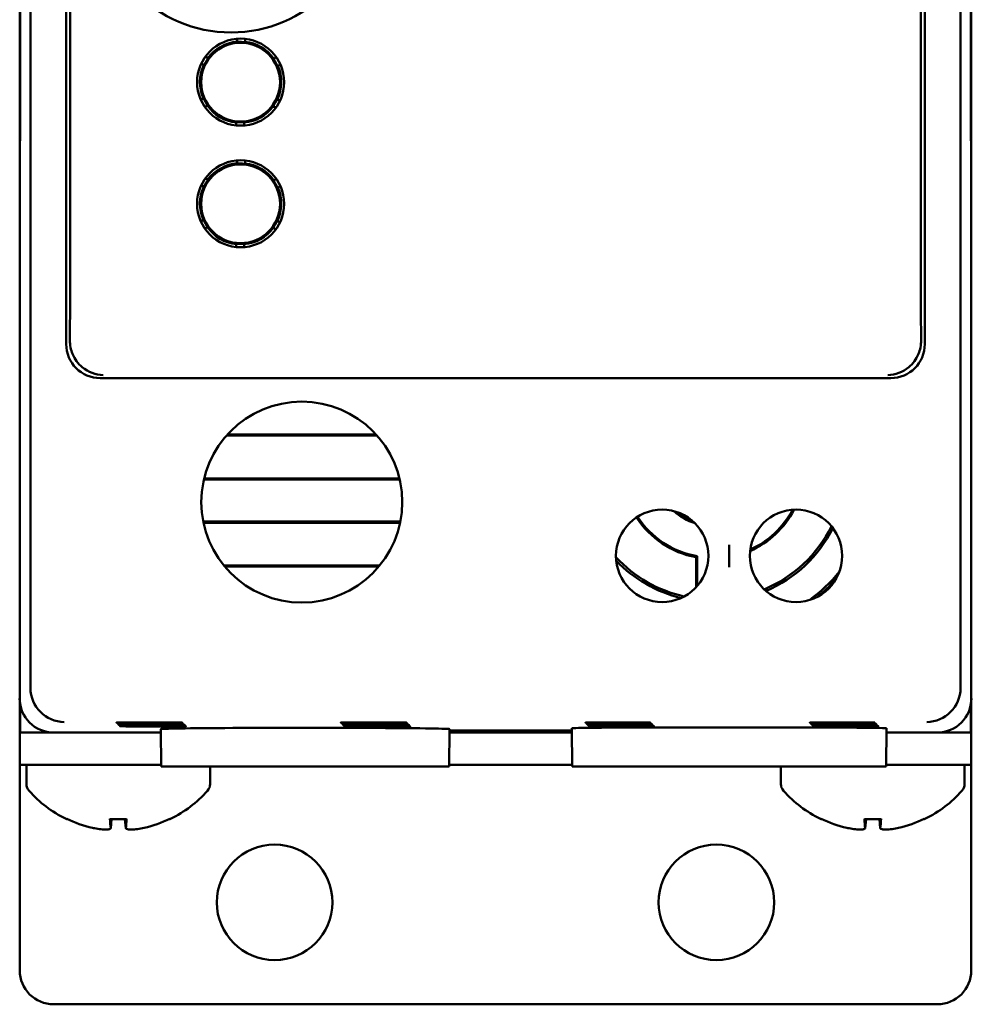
# Model space of a CAD drawing. Header units: inches. Extents: x 2.1 to 23.1, y 0.4 to 17.8.
# Tile 5 of 15: x 9.9 to 11.3, y 7.3 to 8.7. Entities that reach past the tile are written whole.
import ezdxf

# ---------------------------------------------------------------- set-up
doc = ezdxf.new("R2010")
doc.units = ezdxf.units.IN
doc.header["$LTSCALE"] = 0.8
doc.header["$MEASUREMENT"] = 0
doc.layers.add('Visible (ANSI)', color=7, linetype='Continuous', lineweight=50)

msp = doc.modelspace()

# ---------------------------------------------------------------- linework, layer by layer
at = {"layer": 'Visible (ANSI)'}
for p, q in [((9.8732, 7.7229), (9.8732, 11.0913)), ((11.2416, 11.0913), (11.2416, 7.7229)), ((9.9259, 10.5856), (9.9259, 8.2286)), ((11.1889, 8.2286), (11.1889, 10.5856)), ((11.1833, 10.3822), (11.1833, 8.3081)), ((9.8574, 10.2821), (9.8574, 8.5321)), ((11.2574, 8.5321), (11.2574, 10.2821)), ((9.8583, 10.2333), (9.8583, 8.5809)), ((9.8583, 8.583), (9.8583, 10.2312)), ((11.2565, 8.5809), (11.2565, 10.2333)), ((11.2565, 10.2312), (11.2565, 8.583)), ((9.9315, 8.3081), (9.9315, 9.5302)), ((10.1771, 8.6732), (10.1771, 8.6779)), ((10.1831, 8.6732), (10.1771, 8.6732)), ((10.1771, 8.6729), (10.1771, 8.6732)), ((10.1891, 8.6731), (10.1831, 8.6732)), ((10.1891, 8.6777), (10.1891, 8.6731)), ((10.1891, 8.6731), (10.1891, 8.6728)), ((10.1306, 8.6517), (10.1346, 8.6494)), ((10.231, 8.6483), (10.235, 8.6506)), ((10.1285, 8.639), (10.1245, 8.6414)), ((10.1316, 8.6442), (10.1285, 8.639)), ((10.1288, 8.6389), (10.1285, 8.639)), ((10.1346, 8.6494), (10.1316, 8.6442)), ((10.1346, 8.6494), (10.1349, 8.6492)), ((10.2307, 8.6481), (10.231, 8.6483)), ((10.2339, 8.6431), (10.231, 8.6483)), ((10.2368, 8.6378), (10.2339, 8.6431)), ((10.2368, 8.6378), (10.2366, 8.6377)), ((10.2409, 8.6401), (10.2368, 8.6378)), ((9.8583, 8.583), (9.8578, 8.5325)), ((9.8583, 8.5809), (9.8579, 8.5275)), ((9.8583, 8.583), (9.8583, 8.583)), ((10.1239, 8.5881), (10.128, 8.5904)), ((10.128, 8.5904), (10.1282, 8.5905)), ((10.128, 8.5904), (10.1309, 8.5851)), ((10.1339, 8.5799), (10.1298, 8.5776)), ((10.1309, 8.5851), (10.1339, 8.5799)), ((10.1341, 8.5801), (10.1339, 8.5799)), ((10.2302, 8.5788), (10.2299, 8.579)), ((10.2302, 8.5788), (10.2332, 8.584)), ((10.2342, 8.5765), (10.2302, 8.5788)), ((10.2332, 8.584), (10.2363, 8.5891)), ((10.236, 8.5893), (10.2363, 8.5891)), ((10.2363, 8.5891), (10.2403, 8.5868)), ((11.257, 8.5325), (11.2565, 8.583)), ((11.2565, 8.583), (11.2565, 8.583)), ((11.2569, 8.5275), (11.2565, 8.5809)), ((10.1757, 8.5551), (10.1757, 8.5554)), ((10.1757, 8.5505), (10.1757, 8.5551)), ((10.1757, 8.5551), (10.1817, 8.555)), ((10.1817, 8.555), (10.1877, 8.555)), ((10.1877, 8.5553), (10.1877, 8.555)), ((10.1877, 8.555), (10.1877, 8.5503)), ((9.8574, 8.5321), (9.8578, 8.5325)), ((9.8574, 8.5321), (9.8579, 8.5321)), ((9.8574, 8.5321), (9.8574, 8.5271)), ((9.8579, 8.5275), (9.8574, 8.5271)), ((9.8574, 8.5271), (9.8574, 7.7071)), ((9.8578, 8.5325), (9.8579, 8.5325)), ((11.2569, 8.5325), (11.257, 8.5325)), ((11.2569, 8.5321), (11.2574, 8.5321)), ((11.2574, 8.5271), (11.2569, 8.5275)), ((11.2574, 8.5321), (11.257, 8.5325)), ((11.2574, 8.5271), (11.2574, 8.5321)), ((11.2574, 7.7071), (11.2574, 8.5271)), ((10.1771, 8.4942), (10.1771, 8.4989)), ((10.1831, 8.4942), (10.1771, 8.4942)), ((10.1771, 8.4939), (10.1771, 8.4942)), ((10.1891, 8.4941), (10.1831, 8.4942)), ((10.1891, 8.4987), (10.1891, 8.4941)), ((10.1891, 8.4941), (10.1891, 8.4938)), ((10.1285, 8.46), (10.1245, 8.4624)), ((10.1316, 8.4652), (10.1285, 8.46)), ((10.1306, 8.4727), (10.1346, 8.4704)), ((10.1346, 8.4704), (10.1316, 8.4652)), ((10.1346, 8.4704), (10.1349, 8.4702)), ((10.2307, 8.4691), (10.231, 8.4693)), ((10.231, 8.4693), (10.235, 8.4716)), ((10.2339, 8.4641), (10.231, 8.4693)), ((10.2368, 8.4588), (10.2339, 8.4641)), ((10.1288, 8.4599), (10.1285, 8.46)), ((10.2368, 8.4588), (10.2366, 8.4587)), ((10.2409, 8.4611), (10.2368, 8.4588)), ((10.1239, 8.4091), (10.128, 8.4114)), ((10.128, 8.4114), (10.1282, 8.4115)), ((10.128, 8.4114), (10.1309, 8.4061)), ((10.1309, 8.4061), (10.1339, 8.4009)), ((10.2302, 8.3998), (10.2332, 8.405)), ((10.2332, 8.405), (10.2363, 8.4101)), ((10.236, 8.4103), (10.2363, 8.4101)), ((10.2363, 8.4101), (10.2403, 8.4078)), ((10.1339, 8.4009), (10.1298, 8.3986)), ((10.1341, 8.4011), (10.1339, 8.4009)), ((10.2302, 8.3998), (10.2299, 8.4)), ((10.2342, 8.3975), (10.2302, 8.3998)), ((10.1757, 8.3761), (10.1757, 8.3764)), ((10.1757, 8.3715), (10.1757, 8.3761)), ((10.1757, 8.3761), (10.1817, 8.376)), ((10.1817, 8.376), (10.1877, 8.376)), ((10.1877, 8.3763), (10.1877, 8.376)), ((10.1877, 8.376), (10.1877, 8.3713)), ((9.9759, 8.1786), (11.1389, 8.1786)), ((10.3832, 8.0939), (10.1616, 8.0939)), ((10.3818, 8.0955), (10.163, 8.0955)), ((10.1283, 8.0292), (10.4165, 8.0292)), ((10.1287, 8.0308), (10.4161, 8.0308)), ((10.4174, 7.9674), (10.1274, 7.9674)), ((10.4171, 7.9658), (10.1277, 7.9658)), ((10.9011, 7.9334), (10.9011, 7.9006)), ((10.8524, 7.8706), (10.8524, 7.9149)), ((10.8542, 7.9165), (10.8542, 7.8727)), ((10.1579, 7.9027), (10.387, 7.9027)), ((10.1592, 7.9011), (10.3856, 7.9011)), ((9.8574, 7.7071), (9.8574, 7.6571)), ((9.858, 7.6571), (9.858, 7.6991)), ((11.2568, 7.6991), (11.2568, 7.6571)), ((11.2574, 7.6571), (11.2574, 7.7071)), ((10.7311, 7.6712), (10.7311, 7.672)), ((10.7311, 7.672), (10.7439, 7.672)), ((10.7439, 7.6712), (10.7311, 7.6712)), ((10.7328, 7.6694), (10.7328, 7.6703)), ((10.7328, 7.6703), (10.7457, 7.6703)), ((10.7457, 7.6694), (10.7328, 7.6694)), ((10.7346, 7.6677), (10.7346, 7.6685)), ((10.7346, 7.6685), (10.7474, 7.6685)), ((10.7474, 7.6677), (10.7346, 7.6677)), ((10.7363, 7.6668), (10.7492, 7.6668)), ((10.7363, 7.6659), (10.7363, 7.6668)), ((10.7492, 7.6659), (10.7363, 7.6659)), ((10.7439, 7.6712), (10.7439, 7.672)), ((10.7457, 7.6694), (10.7457, 7.6703)), ((10.7474, 7.6677), (10.7474, 7.6685)), ((10.7492, 7.6659), (10.7492, 7.6668)), ((11.0611, 7.672), (11.0739, 7.672)), ((11.0611, 7.6712), (11.0611, 7.672)), ((11.0739, 7.6712), (11.0611, 7.6712)), ((11.0628, 7.6703), (11.0757, 7.6703)), ((11.0628, 7.6694), (11.0628, 7.6703)), ((11.0757, 7.6694), (11.0628, 7.6694)), ((11.0646, 7.6677), (11.0646, 7.6685)), ((11.0646, 7.6685), (11.0774, 7.6685)), ((11.0774, 7.6677), (11.0646, 7.6677)), ((11.0663, 7.6668), (11.0792, 7.6668)), ((11.0663, 7.6659), (11.0663, 7.6668)), ((11.0792, 7.6659), (11.0663, 7.6659)), ((11.0739, 7.6712), (11.0739, 7.672)), ((11.0757, 7.6694), (11.0757, 7.6703)), ((11.0774, 7.6677), (11.0774, 7.6685)), ((11.0792, 7.6659), (11.0792, 7.6668)), ((9.858, 7.6571), (9.8574, 7.6571)), ((9.8574, 7.6571), (9.8574, 7.6093)), ((9.9074, 7.6571), (9.858, 7.6571)), ((9.9074, 7.6571), (10.065, 7.6571)), ((10.0654, 7.6071), (10.0649, 7.6621)), ((10.4894, 7.6071), (10.4899, 7.6621)), ((10.4898, 7.6571), (10.6697, 7.6571)), ((10.4899, 7.6598), (10.6696, 7.6598)), ((10.6696, 7.6586), (10.4899, 7.6586)), ((10.6701, 7.6071), (10.6696, 7.6633)), ((10.8026, 7.6645), (10.9995, 7.6645)), ((11.132, 7.6071), (11.1325, 7.6633)), ((11.1325, 7.6571), (11.2074, 7.6571)), ((11.2568, 7.6571), (11.2074, 7.6571)), ((11.2574, 7.6571), (11.2568, 7.6571)), ((11.2574, 7.6093), (11.2574, 7.6571)), ((9.9074, 7.6093), (9.8574, 7.6093)), ((9.8574, 7.3071), (9.8574, 7.6093)), ((9.8574, 7.6093), (9.8574, 7.6093)), ((9.8674, 7.5812), (9.8674, 7.6093)), ((9.9074, 7.6093), (9.9317, 7.6093)), ((10.0654, 7.6093), (9.9317, 7.6093)), ((10.0654, 7.6071), (10.4894, 7.6071)), ((10.1374, 7.5812), (10.1374, 7.6071)), ((10.6701, 7.6093), (10.4894, 7.6093)), ((10.6701, 7.6071), (10.8026, 7.6071)), ((10.9995, 7.6071), (10.8026, 7.6071)), ((10.9774, 7.5812), (10.9774, 7.6071)), ((10.9995, 7.6071), (11.132, 7.6071)), ((11.1831, 7.6093), (11.1321, 7.6093)), ((11.1831, 7.6093), (11.2074, 7.6093)), ((11.2574, 7.6093), (11.2074, 7.6093)), ((11.2474, 7.5812), (11.2474, 7.6093)), ((11.2574, 7.6093), (11.2574, 7.3071)), ((11.2574, 7.6093), (11.2574, 7.6093)), ((9.9902, 7.5295), (10.0146, 7.5295)), ((9.9914, 7.5165), (9.9925, 7.5295)), ((10.0134, 7.5165), (10.0123, 7.5295)), ((11.1002, 7.5295), (11.1246, 7.5295)), ((11.1014, 7.5165), (11.1025, 7.5295)), ((11.1234, 7.5165), (11.1223, 7.5295)), ((11.2074, 7.2571), (9.9074, 7.2571))]:
    msp.add_line(p, q, dxfattribs=at)
for centre, radius in [((10.1684, 8.8851), 0.1979), ((10.1824, 8.6141), 0.064), ((10.1824, 8.6141), 0.058), ((10.1824, 8.4351), 0.064), ((10.1824, 8.4351), 0.058), ((10.2724, 7.9961), 0.1478), ((10.8026, 7.917), 0.068), ((10.9995, 7.917), 0.068), ((10.2324, 7.4071), 0.085), ((10.8824, 7.4071), 0.085)]:
    msp.add_circle(centre, radius, dxfattribs=at)
for centre, radius, start, end in [((10.1824, 8.6141), 0.0598, 95.1139, 143.5935), ((10.1824, 8.6141), 0.0591, 89.3537, 95.1828), ((10.1824, 8.6141), 0.0591, 83.5245, 89.3537), ((10.1824, 8.6141), 0.0598, 35.1139, 83.5935), ((10.1824, 8.6141), 0.0598, 155.1139, 203.5935), ((10.1824, 8.6141), 0.0591, 149.3537, 155.1828), ((10.1824, 8.6141), 0.0591, 143.5245, 149.3537), ((10.1824, 8.6141), 0.0591, 29.3537, 35.1828), ((10.1824, 8.6141), 0.0591, 23.5245, 29.3537), ((10.1824, 8.6141), 0.0598, 335.1139, 23.5935), ((10.1824, 8.6141), 0.0591, 203.5245, 209.3537), ((10.1824, 8.6141), 0.0591, 209.3537, 215.1828), ((10.1824, 8.6141), 0.0598, 215.1139, 263.5935), ((10.1824, 8.6141), 0.0598, 275.1139, 323.5935), ((10.1824, 8.6141), 0.0591, 323.5245, 329.3537), ((10.1824, 8.6141), 0.0591, 329.3537, 335.1828), ((10.1824, 8.6141), 0.0591, 263.5245, 269.3537), ((10.1824, 8.6141), 0.0591, 269.3537, 275.1828), ((10.1824, 8.4351), 0.0598, 95.1139, 143.5935), ((10.1824, 8.4351), 0.0591, 89.3537, 95.1828), ((10.1824, 8.4351), 0.0591, 83.5245, 89.3537), ((10.1824, 8.4351), 0.0598, 35.1139, 83.5935), ((10.1824, 8.4351), 0.0591, 149.3537, 155.1828), ((10.1824, 8.4351), 0.0591, 143.5245, 149.3537), ((10.1824, 8.4351), 0.0591, 29.3537, 35.1828), ((10.1824, 8.4351), 0.0591, 23.5245, 29.3537), ((10.1824, 8.4351), 0.0598, 155.1139, 203.5935), ((10.1824, 8.4351), 0.0598, 335.1139, 23.5935), ((10.1824, 8.4351), 0.0591, 203.5245, 209.3537), ((10.1824, 8.4351), 0.0591, 209.3537, 215.1828), ((10.1824, 8.4351), 0.0591, 323.5245, 329.3537), ((10.1824, 8.4351), 0.0591, 329.3537, 335.1828), ((10.1824, 8.4351), 0.0598, 215.1139, 263.5935), ((10.1824, 8.4351), 0.0598, 275.1139, 323.5935), ((10.1824, 8.4351), 0.0591, 263.5245, 269.3537), ((10.1824, 8.4351), 0.0591, 269.3537, 275.1828), ((10.8774, 8.0471), 0.1345, 293.8753, 332.4941), ((10.8774, 8.0471), 0.1327, 294.3443, 332.0251), ((10.8774, 8.0471), 0.1345, 213.1542, 259.2879), ((10.8774, 8.0471), 0.1327, 213.1559, 259.9388), ((10.8774, 8.0471), 0.0863, 228.0989, 252.1241), ((10.8774, 8.0471), 0.084, 231.8102, 248.4128), ((10.8774, 8.0471), 0.1945, 292.7496, 333.6197), ((10.8774, 8.0471), 0.1978, 293.1952, 333.1742), ((10.8774, 8.0471), 0.1945, 222.782, 257.4411), ((10.8774, 8.0471), 0.1978, 223.9422, 256.2808), ((10.8774, 8.0471), 0.2412, 305.9835, 320.3859), ((10.8774, 8.0471), 0.2445, 308.7859, 317.5834), ((9.8824, 7.5812), 0.015, 180, 221.6116), ((10.1224, 7.5812), 0.015, 318.3884, 0), ((10.9924, 7.5812), 0.015, 180, 221.6116), ((11.2324, 7.5812), 0.015, 318.3884, 0), ((10.0024, 7.6878), 0.1755, 221.6116, 244.0262), ((10.0024, 7.6878), 0.1755, 295.9738, 318.3884), ((11.1124, 7.6878), 0.1755, 221.6116, 244.0262), ((11.1124, 7.6878), 0.1755, 295.9738, 318.3884), ((9.928, 7.5351), 0.0056, 244.0262, 266.9688), ((10.0768, 7.5351), 0.0056, 273.0312, 295.9738), ((11.038, 7.5351), 0.0056, 244.0262, 266.9688), ((11.1868, 7.5351), 0.0056, 273.0312, 295.9738), ((9.9074, 7.3071), 0.05, 180, 270), ((11.2074, 7.3071), 0.05, 270, 0)]:
    msp.add_arc(centre, radius, start, end, dxfattribs=at)
for centre, major_axis, ratio, start_param, end_param in [((9.9304, 8.3081), (0, -0.125), 0.008727, 0.935984, 1.570796), ((11.1844, 8.3081), (0, 0.125), 0.008727, 1.570796, 2.205609), ((9.9759, 8.2286), (-0.0354, -0.0354), 0.999924, 5.497825, 7.068545), ((11.1389, 8.2286), (0.0354, -0.0354), 0.999924, 5.497825, 7.068545), ((9.9232, 7.7229), (-0.0354, -0.0354), 0.999924, 5.497825, 5.506476), ((11.1916, 7.7229), (0.0354, -0.0354), 0.999924, 0.77671, 0.78536), ((9.9228, 7.7225), (0.0192, -0.0463), 0.987735, 4.324034, 5.886104), ((11.192, 7.7225), (0.0192, 0.0463), 0.987735, 3.538674, 5.100744), ((9.9074, 7.7071), (-0.0354, -0.0354), 0.999924, 5.497825, 7.068545), ((11.2074, 7.7071), (0.0354, -0.0354), 0.999924, 5.497825, 7.068545), ((10.2774, 7.6621), (0.2125, 0), 0.008727, 6.283109, 9.424854), ((10.8026, 7.6633), (0.133, 0), 0.008727, 1.570796, 3.141669), ((10.9995, 7.6633), (0.133, 0), 0.008727, 6.283109, 7.853982), ((10.002, 7.6872), (-0.1419, 0.103), 0.994184, 1.750128, 1.978889), ((10.0087, 7.6872), (-0.0153, -0.1747), 0.063267, 5.837382, 6.066143), ((9.9961, 7.6872), (0.0153, -0.1747), 0.063267, 0.217042, 0.445804), ((10.0028, 7.6872), (-0.1419, -0.103), 0.994184, 1.162703, 1.391464), ((11.112, 7.6872), (-0.1419, 0.103), 0.994184, 1.750128, 1.978889), ((11.1187, 7.6872), (-0.0153, -0.1747), 0.063267, 5.837382, 6.066143), ((11.1061, 7.6872), (0.0153, -0.1747), 0.063267, 0.217042, 0.445804), ((11.1128, 7.6872), (-0.1419, -0.103), 0.994184, 1.162703, 1.391464)]:
    msp.add_ellipse(centre, major_axis=major_axis, ratio=ratio, start_param=start_param, end_param=end_param, dxfattribs=at)
for points, knots in [([(9.9804, 8.1831), (9.9804, 8.1831), (9.9803, 8.1831), (9.9691, 8.1833), (9.9583, 8.1873), (9.9432, 8.1998), (9.9383, 8.2065), (9.9326, 8.2204), (9.9312, 8.2271), (9.9313, 8.234)], [-0.0007569, -0.0007569, -0.0007569, -0.0007569, 0, 0, 0.1605033, 0.1605033, 0.2756155, 0.2756155, 0.369841, 0.369841, 0.369841, 0.369841]), ([(11.1835, 8.234), (11.1836, 8.2271), (11.1823, 8.2204), (11.1765, 8.2065), (11.1716, 8.1998), (11.1566, 8.1873), (11.1457, 8.1833), (11.1345, 8.1831), (11.1345, 8.1831), (11.1344, 8.1831)], [0, 0, 0, 0, 0.0646422, 0.0646422, 0.1436135, 0.1436135, 0.2537248, 0.2537248, 0.254244, 0.254244, 0.254244, 0.254244]), ([(10.0482, 7.672), (10.0529, 7.672), (10.0576, 7.672), (10.0682, 7.672), (10.0738, 7.672), (10.0837, 7.6719), (10.0878, 7.6718), (10.0939, 7.6717), (10.0958, 7.6717), (10.0972, 7.6716), (10.0967, 7.6715), (10.0933, 7.6714), (10.0903, 7.6714), (10.0825, 7.6713), (10.0777, 7.6712), (10.0667, 7.6712), (10.0606, 7.6712), (10.048, 7.6712), (10.0416, 7.6712), (10.0294, 7.6712), (10.0237, 7.6712), (10.0136, 7.6713), (10.0094, 7.6713), (10.003, 7.6714), (10.0009, 7.6715), (9.9992, 7.6716), (9.9995, 7.6716), (10.0027, 7.6717), (10.0054, 7.6718), (10.0113, 7.6719), (10.0138, 7.6719), (10.0192, 7.6719), (10.0222, 7.6719), (10.0254, 7.672), (10.031, 7.672), (10.0371, 7.672), (10.045, 7.672), (10.0466, 7.672), (10.0482, 7.672)], [0.060561, 0.060561, 0.060561, 0.060561, 0.0964888, 0.0964888, 0.144728, 0.144728, 0.1929677, 0.1929677, 0.2412113, 0.2412113, 0.2894602, 0.2894602, 0.3377125, 0.3377125, 0.3859646, 0.3859646, 0.4342127, 0.4342127, 0.4824551, 0.4824551, 0.5306933, 0.5306933, 0.5789308, 0.5789308, 0.6271715, 0.6271715, 0.6754172, 0.6754172, 0.7236667, 0.7236667, 0.7509825, 0.7509825, 0.7783016, 0.7783016, 0.7783016, 0.8265483, 0.8265483, 0.8388626, 0.8388626, 0.8388626, 0.8388626]), ([(10.05, 7.6703), (10.0547, 7.6703), (10.0593, 7.6703), (10.0699, 7.6702), (10.0756, 7.6702), (10.0854, 7.6701), (10.0896, 7.6701), (10.0956, 7.67), (10.0976, 7.6699), (10.099, 7.6698), (10.0985, 7.6698), (10.095, 7.6697), (10.0921, 7.6696), (10.0843, 7.6695), (10.0794, 7.6695), (10.0684, 7.6694), (10.0623, 7.6694), (10.0498, 7.6694), (10.0434, 7.6694), (10.0312, 7.6694), (10.0254, 7.6695), (10.0154, 7.6695), (10.0111, 7.6696), (10.0047, 7.6697), (10.0026, 7.6697), (10.0009, 7.6698), (10.0013, 7.6699), (10.0044, 7.67), (10.0071, 7.6701), (10.0131, 7.6701), (10.0155, 7.6701), (10.021, 7.6702), (10.0239, 7.6702), (10.0271, 7.6702), (10.0327, 7.6702), (10.0388, 7.6703), (10.0467, 7.6703), (10.0483, 7.6703), (10.05, 7.6703)], [0.0605897, 0.0605897, 0.0605897, 0.0605897, 0.0965495, 0.0965495, 0.1448186, 0.1448186, 0.1930883, 0.1930883, 0.241362, 0.241362, 0.2896411, 0.2896411, 0.3379239, 0.3379239, 0.3862065, 0.3862065, 0.434485, 0.434485, 0.4827576, 0.4827576, 0.5310259, 0.5310259, 0.5792933, 0.5792933, 0.6275641, 0.6275641, 0.6758399, 0.6758399, 0.7241199, 0.7241199, 0.7514528, 0.7514528, 0.7787892, 0.7787892, 0.7787892, 0.8270663, 0.8270663, 0.8393789, 0.8393789, 0.8393789, 0.8393789]), ([(10.0517, 7.6685), (10.0564, 7.6685), (10.0611, 7.6685), (10.0717, 7.6685), (10.0774, 7.6685), (10.0872, 7.6684), (10.0913, 7.6684), (10.0974, 7.6683), (10.0994, 7.6682), (10.1008, 7.6681), (10.1003, 7.668), (10.0968, 7.6679), (10.0939, 7.6679), (10.086, 7.6678), (10.0812, 7.6678), (10.0702, 7.6677), (10.0641, 7.6677), (10.0515, 7.6677), (10.0451, 7.6677), (10.0329, 7.6677), (10.0271, 7.6677), (10.0171, 7.6678), (10.0128, 7.6678), (10.0065, 7.6679), (10.0044, 7.668), (10.0026, 7.6681), (10.003, 7.6682), (10.0061, 7.6683), (10.0089, 7.6683), (10.0148, 7.6684), (10.0173, 7.6684), (10.0227, 7.6684), (10.0257, 7.6685), (10.0288, 7.6685), (10.0344, 7.6685), (10.0406, 7.6685), (10.0485, 7.6685), (10.0501, 7.6685), (10.0517, 7.6685)], [0.0606186, 0.0606186, 0.0606186, 0.0606186, 0.0966101, 0.0966101, 0.1449093, 0.1449093, 0.1932089, 0.1932089, 0.2415126, 0.2415126, 0.2898219, 0.2898219, 0.3381352, 0.3381352, 0.3864484, 0.3864484, 0.4347573, 0.4347573, 0.4830602, 0.4830602, 0.5313585, 0.5313585, 0.5796559, 0.5796559, 0.6279566, 0.6279566, 0.6762627, 0.6762627, 0.7245731, 0.7245731, 0.7519231, 0.7519231, 0.7792769, 0.7792769, 0.7792769, 0.8275844, 0.8275844, 0.8398955, 0.8398955, 0.8398955, 0.8398955]), ([(10.0534, 7.6668), (10.0582, 7.6668), (10.0628, 7.6668), (10.0735, 7.6667), (10.0791, 7.6667), (10.089, 7.6666), (10.0931, 7.6666), (10.0992, 7.6665), (10.1011, 7.6665), (10.1026, 7.6663), (10.102, 7.6663), (10.0986, 7.6662), (10.0957, 7.6661), (10.0878, 7.666), (10.083, 7.666), (10.0719, 7.666), (10.0658, 7.6659), (10.0532, 7.6659), (10.0469, 7.6659), (10.0346, 7.666), (10.0289, 7.666), (10.0188, 7.666), (10.0146, 7.6661), (10.0082, 7.6662), (10.0061, 7.6662), (10.0043, 7.6663), (10.0047, 7.6664), (10.0078, 7.6665), (10.0106, 7.6666), (10.0165, 7.6666), (10.019, 7.6667), (10.0244, 7.6667), (10.0274, 7.6667), (10.0306, 7.6667), (10.0362, 7.6668), (10.0423, 7.6668), (10.0502, 7.6668), (10.0518, 7.6668), (10.0534, 7.6668)], [0.0606477, 0.0606477, 0.0606477, 0.0606477, 0.0966708, 0.0966708, 0.145, 0.145, 0.1933295, 0.1933295, 0.2416632, 0.2416632, 0.2900027, 0.2900027, 0.3383465, 0.3383465, 0.3866902, 0.3866902, 0.4350297, 0.4350297, 0.4833628, 0.4833628, 0.5316911, 0.5316911, 0.5800183, 0.5800183, 0.628349, 0.628349, 0.6766854, 0.6766854, 0.7250263, 0.7250263, 0.7523934, 0.7523934, 0.7797645, 0.7797645, 0.7797645, 0.8281025, 0.8281025, 0.8404122, 0.8404122, 0.8404122, 0.8404122]), ([(10.3782, 7.672), (10.3829, 7.672), (10.3876, 7.672), (10.3982, 7.672), (10.4038, 7.672), (10.4137, 7.6719), (10.4178, 7.6718), (10.4239, 7.6717), (10.4258, 7.6717), (10.4272, 7.6716), (10.4267, 7.6715), (10.4233, 7.6714), (10.4203, 7.6714), (10.4125, 7.6713), (10.4077, 7.6712), (10.3967, 7.6712), (10.3906, 7.6712), (10.378, 7.6712), (10.3716, 7.6712), (10.3594, 7.6712), (10.3537, 7.6712), (10.3436, 7.6713), (10.3394, 7.6713), (10.333, 7.6714), (10.3309, 7.6715), (10.3292, 7.6716), (10.3295, 7.6716), (10.3327, 7.6717), (10.3354, 7.6718), (10.3413, 7.6719), (10.3438, 7.6719), (10.3492, 7.6719), (10.3522, 7.6719), (10.3554, 7.672), (10.361, 7.672), (10.3671, 7.672), (10.375, 7.672), (10.3766, 7.672), (10.3782, 7.672)], [0.060561, 0.060561, 0.060561, 0.060561, 0.0964888, 0.0964888, 0.144728, 0.144728, 0.1929677, 0.1929677, 0.2412113, 0.2412113, 0.2894602, 0.2894602, 0.3377125, 0.3377125, 0.3859646, 0.3859646, 0.4342127, 0.4342127, 0.4824551, 0.4824551, 0.5306933, 0.5306933, 0.5789308, 0.5789308, 0.6271715, 0.6271715, 0.6754172, 0.6754172, 0.7236667, 0.7236667, 0.7509825, 0.7509825, 0.7783016, 0.7783016, 0.7783016, 0.8265483, 0.8265483, 0.8388626, 0.8388626, 0.8388626, 0.8388626]), ([(10.38, 7.6703), (10.3847, 7.6703), (10.3893, 7.6703), (10.3999, 7.6702), (10.4056, 7.6702), (10.4154, 7.6701), (10.4196, 7.6701), (10.4256, 7.67), (10.4276, 7.6699), (10.429, 7.6698), (10.4285, 7.6698), (10.425, 7.6697), (10.4221, 7.6696), (10.4143, 7.6695), (10.4094, 7.6695), (10.3984, 7.6694), (10.3923, 7.6694), (10.3798, 7.6694), (10.3734, 7.6694), (10.3612, 7.6694), (10.3554, 7.6695), (10.3454, 7.6695), (10.3411, 7.6696), (10.3347, 7.6697), (10.3326, 7.6697), (10.3309, 7.6698), (10.3313, 7.6699), (10.3344, 7.67), (10.3371, 7.6701), (10.3431, 7.6701), (10.3455, 7.6701), (10.351, 7.6702), (10.3539, 7.6702), (10.3571, 7.6702), (10.3627, 7.6702), (10.3688, 7.6703), (10.3767, 7.6703), (10.3783, 7.6703), (10.38, 7.6703)], [0.0605897, 0.0605897, 0.0605897, 0.0605897, 0.0965495, 0.0965495, 0.1448186, 0.1448186, 0.1930883, 0.1930883, 0.241362, 0.241362, 0.2896411, 0.2896411, 0.3379239, 0.3379239, 0.3862065, 0.3862065, 0.434485, 0.434485, 0.4827576, 0.4827576, 0.5310259, 0.5310259, 0.5792933, 0.5792933, 0.6275641, 0.6275641, 0.6758399, 0.6758399, 0.7241199, 0.7241199, 0.7514528, 0.7514528, 0.7787892, 0.7787892, 0.7787892, 0.8270663, 0.8270663, 0.8393789, 0.8393789, 0.8393789, 0.8393789]), ([(10.3817, 7.6685), (10.3864, 7.6685), (10.3911, 7.6685), (10.4017, 7.6685), (10.4074, 7.6685), (10.4172, 7.6684), (10.4213, 7.6684), (10.4274, 7.6683), (10.4294, 7.6682), (10.4308, 7.6681), (10.4303, 7.668), (10.4268, 7.6679), (10.4239, 7.6679), (10.416, 7.6678), (10.4112, 7.6678), (10.4002, 7.6677), (10.3941, 7.6677), (10.3815, 7.6677), (10.3751, 7.6677), (10.3629, 7.6677), (10.3571, 7.6677), (10.3471, 7.6678), (10.3428, 7.6678), (10.3365, 7.6679), (10.3344, 7.668), (10.3326, 7.6681), (10.333, 7.6682), (10.3361, 7.6683), (10.3389, 7.6683), (10.3448, 7.6684), (10.3473, 7.6684), (10.3527, 7.6684), (10.3557, 7.6685), (10.3588, 7.6685), (10.3644, 7.6685), (10.3706, 7.6685), (10.3785, 7.6685), (10.3801, 7.6685), (10.3817, 7.6685)], [0.0606186, 0.0606186, 0.0606186, 0.0606186, 0.0966101, 0.0966101, 0.1449093, 0.1449093, 0.1932089, 0.1932089, 0.2415126, 0.2415126, 0.2898219, 0.2898219, 0.3381352, 0.3381352, 0.3864484, 0.3864484, 0.4347573, 0.4347573, 0.4830602, 0.4830602, 0.5313585, 0.5313585, 0.5796559, 0.5796559, 0.6279566, 0.6279566, 0.6762627, 0.6762627, 0.7245731, 0.7245731, 0.7519231, 0.7519231, 0.7792769, 0.7792769, 0.7792769, 0.8275844, 0.8275844, 0.8398955, 0.8398955, 0.8398955, 0.8398955]), ([(10.3834, 7.6668), (10.3882, 7.6668), (10.3928, 7.6668), (10.4035, 7.6667), (10.4091, 7.6667), (10.419, 7.6666), (10.4231, 7.6666), (10.4292, 7.6665), (10.4311, 7.6665), (10.4326, 7.6663), (10.432, 7.6663), (10.4286, 7.6662), (10.4257, 7.6661), (10.4178, 7.666), (10.413, 7.666), (10.4019, 7.666), (10.3958, 7.6659), (10.3832, 7.6659), (10.3769, 7.6659), (10.3646, 7.666), (10.3589, 7.666), (10.3488, 7.666), (10.3446, 7.6661), (10.3382, 7.6662), (10.3361, 7.6662), (10.3343, 7.6663), (10.3347, 7.6664), (10.3378, 7.6665), (10.3406, 7.6666), (10.3465, 7.6666), (10.349, 7.6667), (10.3544, 7.6667), (10.3574, 7.6667), (10.3606, 7.6667), (10.3662, 7.6668), (10.3723, 7.6668), (10.3802, 7.6668), (10.3818, 7.6668), (10.3834, 7.6668)], [0.0606477, 0.0606477, 0.0606477, 0.0606477, 0.0966708, 0.0966708, 0.145, 0.145, 0.1933295, 0.1933295, 0.2416632, 0.2416632, 0.2900027, 0.2900027, 0.3383465, 0.3383465, 0.3866902, 0.3866902, 0.4350297, 0.4350297, 0.4833628, 0.4833628, 0.5316911, 0.5316911, 0.5800183, 0.5800183, 0.628349, 0.628349, 0.6766854, 0.6766854, 0.7250263, 0.7250263, 0.7523934, 0.7523934, 0.7797645, 0.7797645, 0.7797645, 0.8281025, 0.8281025, 0.8404122, 0.8404122, 0.8404122, 0.8404122]), ([(10.7311, 7.6712), (10.7249, 7.6712), (10.719, 7.6712), (10.7081, 7.6713), (10.7034, 7.6713), (10.6958, 7.6714), (10.693, 7.6714), (10.6896, 7.6715), (10.6892, 7.6716), (10.6907, 7.6717), (10.6926, 7.6717), (10.6987, 7.6718), (10.7028, 7.6719), (10.7111, 7.6719), (10.7148, 7.672), (10.7227, 7.672), (10.7268, 7.672), (10.7311, 7.672)], [0.0000418, 0.0000418, 0.0000418, 0.0000418, 0.0475528, 0.0475528, 0.0951059, 0.0951059, 0.1426606, 0.1426606, 0.1902173, 0.1902173, 0.237775, 0.237775, 0.2853322, 0.2853322, 0.3180771, 0.3180771, 0.3507779, 0.3507779, 0.3507779, 0.3507779]), ([(10.7328, 7.6694), (10.7266, 7.6694), (10.7207, 7.6695), (10.7099, 7.6695), (10.7051, 7.6695), (10.6975, 7.6696), (10.6947, 7.6697), (10.6914, 7.6698), (10.6909, 7.6698), (10.6924, 7.6699), (10.6944, 7.67), (10.7005, 7.6701), (10.7045, 7.6701), (10.7128, 7.6702), (10.7165, 7.6702), (10.7244, 7.6702), (10.7286, 7.6703), (10.7328, 7.6703)], [0.0000367, 0.0000367, 0.0000367, 0.0000367, 0.047583, 0.047583, 0.0951662, 0.0951662, 0.1427512, 0.1427512, 0.1903381, 0.1903381, 0.237926, 0.237926, 0.2855135, 0.2855135, 0.3182792, 0.3182792, 0.351006, 0.351006, 0.351006, 0.351006]), ([(10.7346, 7.6677), (10.7284, 7.6677), (10.7224, 7.6677), (10.7116, 7.6678), (10.7069, 7.6678), (10.6992, 7.6679), (10.6964, 7.6679), (10.6931, 7.668), (10.6926, 7.6681), (10.6941, 7.6682), (10.6961, 7.6683), (10.7022, 7.6684), (10.7063, 7.6684), (10.7145, 7.6684), (10.7182, 7.6685), (10.7262, 7.6685), (10.7303, 7.6685), (10.7346, 7.6685)], [0.0000315, 0.0000315, 0.0000315, 0.0000315, 0.0476132, 0.0476132, 0.0952266, 0.0952266, 0.1428417, 0.1428417, 0.1904588, 0.1904588, 0.238077, 0.238077, 0.2856948, 0.2856948, 0.3184813, 0.3184813, 0.3512342, 0.3512342, 0.3512342, 0.3512342]), ([(10.7363, 7.6659), (10.7301, 7.6659), (10.7242, 7.666), (10.7133, 7.666), (10.7086, 7.6661), (10.7009, 7.6661), (10.6981, 7.6662), (10.6948, 7.6663), (10.6943, 7.6663), (10.6958, 7.6665), (10.6978, 7.6665), (10.7039, 7.6666), (10.708, 7.6666), (10.7163, 7.6667), (10.72, 7.6667), (10.7279, 7.6668), (10.7321, 7.6668), (10.7363, 7.6668)], [0.0000263, 0.0000263, 0.0000263, 0.0000263, 0.0476434, 0.0476434, 0.095287, 0.095287, 0.1429322, 0.1429322, 0.1905796, 0.1905796, 0.238228, 0.238228, 0.2858761, 0.2858761, 0.3186834, 0.3186834, 0.3514624, 0.3514624, 0.3514624, 0.3514624]), ([(10.7439, 7.672), (10.7501, 7.672), (10.7561, 7.672), (10.7669, 7.6719), (10.7716, 7.6719), (10.7792, 7.6718), (10.7821, 7.6718), (10.7854, 7.6716), (10.7858, 7.6716), (10.7843, 7.6715), (10.7824, 7.6714), (10.7763, 7.6713), (10.7722, 7.6713), (10.7639, 7.6712), (10.7602, 7.6712), (10.7523, 7.6712), (10.7482, 7.6712), (10.7439, 7.6712)], [0.0000443, 0.0000443, 0.0000443, 0.0000443, 0.0475535, 0.0475535, 0.0951083, 0.0951083, 0.1426655, 0.1426655, 0.190225, 0.190225, 0.2377854, 0.2377854, 0.2853449, 0.2853449, 0.3180829, 0.3180829, 0.3507804, 0.3507804, 0.3507804, 0.3507804]), ([(10.7457, 7.6703), (10.7519, 7.6703), (10.7578, 7.6702), (10.7686, 7.6702), (10.7734, 7.6701), (10.781, 7.6701), (10.7838, 7.67), (10.7871, 7.6699), (10.7876, 7.6698), (10.7861, 7.6697), (10.7842, 7.6697), (10.7781, 7.6696), (10.774, 7.6695), (10.7657, 7.6695), (10.762, 7.6695), (10.7541, 7.6694), (10.7499, 7.6694), (10.7457, 7.6694)], [0.0000391, 0.0000391, 0.0000391, 0.0000391, 0.0475837, 0.0475837, 0.0951687, 0.0951687, 0.1427561, 0.1427561, 0.1903458, 0.1903458, 0.2379365, 0.2379365, 0.2855262, 0.2855262, 0.318285, 0.318285, 0.3510086, 0.3510086, 0.3510086, 0.3510086]), ([(10.7474, 7.6685), (10.7536, 7.6685), (10.7596, 7.6685), (10.7704, 7.6684), (10.7751, 7.6684), (10.7828, 7.6683), (10.7856, 7.6683), (10.7889, 7.6682), (10.7894, 7.6681), (10.7879, 7.668), (10.7859, 7.6679), (10.7798, 7.6678), (10.7757, 7.6678), (10.7675, 7.6677), (10.7638, 7.6677), (10.7558, 7.6677), (10.7517, 7.6677), (10.7474, 7.6677)], [0.0000339, 0.0000339, 0.0000339, 0.0000339, 0.0476139, 0.0476139, 0.0952291, 0.0952291, 0.1428466, 0.1428466, 0.1904665, 0.1904665, 0.2380875, 0.2380875, 0.2857075, 0.2857075, 0.3184872, 0.3184872, 0.3512367, 0.3512367, 0.3512367, 0.3512367]), ([(10.7492, 7.6668), (10.7554, 7.6668), (10.7613, 7.6667), (10.7722, 7.6667), (10.7769, 7.6667), (10.7846, 7.6666), (10.7874, 7.6665), (10.7907, 7.6664), (10.7912, 7.6664), (10.7897, 7.6662), (10.7877, 7.6662), (10.7816, 7.6661), (10.7775, 7.6661), (10.7692, 7.666), (10.7655, 7.666), (10.7576, 7.666), (10.7534, 7.6659), (10.7492, 7.6659)], [0.0000288, 0.0000288, 0.0000288, 0.0000288, 0.0476441, 0.0476441, 0.0952894, 0.0952894, 0.1429372, 0.1429372, 0.1905873, 0.1905873, 0.2382385, 0.2382385, 0.2858888, 0.2858888, 0.3186893, 0.3186893, 0.3514649, 0.3514649, 0.3514649, 0.3514649]), ([(11.0611, 7.6712), (11.0549, 7.6712), (11.049, 7.6712), (11.0381, 7.6713), (11.0334, 7.6713), (11.0258, 7.6714), (11.023, 7.6714), (11.0196, 7.6715), (11.0192, 7.6716), (11.0207, 7.6717), (11.0226, 7.6717), (11.0287, 7.6718), (11.0328, 7.6719), (11.0411, 7.6719), (11.0448, 7.672), (11.0527, 7.672), (11.0568, 7.672), (11.0611, 7.672)], [0.0000418, 0.0000418, 0.0000418, 0.0000418, 0.0475528, 0.0475528, 0.0951059, 0.0951059, 0.1426606, 0.1426606, 0.1902173, 0.1902173, 0.237775, 0.237775, 0.2853322, 0.2853322, 0.3180771, 0.3180771, 0.3507779, 0.3507779, 0.3507779, 0.3507779]), ([(11.0628, 7.6694), (11.0566, 7.6694), (11.0507, 7.6695), (11.0399, 7.6695), (11.0351, 7.6695), (11.0275, 7.6696), (11.0247, 7.6697), (11.0214, 7.6698), (11.0209, 7.6698), (11.0224, 7.6699), (11.0244, 7.67), (11.0305, 7.6701), (11.0345, 7.6701), (11.0428, 7.6702), (11.0465, 7.6702), (11.0544, 7.6702), (11.0586, 7.6703), (11.0628, 7.6703)], [0.0000367, 0.0000367, 0.0000367, 0.0000367, 0.047583, 0.047583, 0.0951662, 0.0951662, 0.1427512, 0.1427512, 0.1903381, 0.1903381, 0.237926, 0.237926, 0.2855135, 0.2855135, 0.3182792, 0.3182792, 0.351006, 0.351006, 0.351006, 0.351006]), ([(11.0646, 7.6677), (11.0584, 7.6677), (11.0524, 7.6677), (11.0416, 7.6678), (11.0369, 7.6678), (11.0292, 7.6679), (11.0264, 7.6679), (11.0231, 7.668), (11.0226, 7.6681), (11.0241, 7.6682), (11.0261, 7.6683), (11.0322, 7.6684), (11.0363, 7.6684), (11.0445, 7.6684), (11.0482, 7.6685), (11.0562, 7.6685), (11.0603, 7.6685), (11.0646, 7.6685)], [0.0000315, 0.0000315, 0.0000315, 0.0000315, 0.0476132, 0.0476132, 0.0952266, 0.0952266, 0.1428417, 0.1428417, 0.1904588, 0.1904588, 0.238077, 0.238077, 0.2856948, 0.2856948, 0.3184813, 0.3184813, 0.3512342, 0.3512342, 0.3512342, 0.3512342]), ([(11.0663, 7.6659), (11.0601, 7.6659), (11.0542, 7.666), (11.0433, 7.666), (11.0386, 7.6661), (11.0309, 7.6661), (11.0281, 7.6662), (11.0248, 7.6663), (11.0243, 7.6663), (11.0258, 7.6665), (11.0278, 7.6665), (11.0339, 7.6666), (11.038, 7.6666), (11.0463, 7.6667), (11.05, 7.6667), (11.0579, 7.6668), (11.0621, 7.6668), (11.0663, 7.6668)], [0.0000263, 0.0000263, 0.0000263, 0.0000263, 0.0476434, 0.0476434, 0.095287, 0.095287, 0.1429322, 0.1429322, 0.1905796, 0.1905796, 0.238228, 0.238228, 0.2858761, 0.2858761, 0.3186834, 0.3186834, 0.3514624, 0.3514624, 0.3514624, 0.3514624]), ([(11.0739, 7.672), (11.0801, 7.672), (11.0861, 7.672), (11.0969, 7.6719), (11.1016, 7.6719), (11.1092, 7.6718), (11.1121, 7.6718), (11.1154, 7.6716), (11.1158, 7.6716), (11.1143, 7.6715), (11.1124, 7.6714), (11.1063, 7.6713), (11.1022, 7.6713), (11.0939, 7.6712), (11.0902, 7.6712), (11.0823, 7.6712), (11.0782, 7.6712), (11.0739, 7.6712)], [0.0000443, 0.0000443, 0.0000443, 0.0000443, 0.0475535, 0.0475535, 0.0951083, 0.0951083, 0.1426655, 0.1426655, 0.190225, 0.190225, 0.2377854, 0.2377854, 0.2853449, 0.2853449, 0.3180829, 0.3180829, 0.3507804, 0.3507804, 0.3507804, 0.3507804]), ([(11.0757, 7.6703), (11.0819, 7.6703), (11.0878, 7.6702), (11.0986, 7.6702), (11.1034, 7.6701), (11.111, 7.6701), (11.1138, 7.67), (11.1171, 7.6699), (11.1176, 7.6698), (11.1161, 7.6697), (11.1142, 7.6697), (11.1081, 7.6696), (11.104, 7.6695), (11.0957, 7.6695), (11.092, 7.6695), (11.0841, 7.6694), (11.0799, 7.6694), (11.0757, 7.6694)], [0.0000391, 0.0000391, 0.0000391, 0.0000391, 0.0475837, 0.0475837, 0.0951687, 0.0951687, 0.1427561, 0.1427561, 0.1903458, 0.1903458, 0.2379365, 0.2379365, 0.2855262, 0.2855262, 0.318285, 0.318285, 0.3510086, 0.3510086, 0.3510086, 0.3510086]), ([(11.0774, 7.6685), (11.0836, 7.6685), (11.0896, 7.6685), (11.1004, 7.6684), (11.1051, 7.6684), (11.1128, 7.6683), (11.1156, 7.6683), (11.1189, 7.6682), (11.1194, 7.6681), (11.1179, 7.668), (11.1159, 7.6679), (11.1098, 7.6678), (11.1057, 7.6678), (11.0975, 7.6677), (11.0938, 7.6677), (11.0858, 7.6677), (11.0817, 7.6677), (11.0774, 7.6677)], [0.0000339, 0.0000339, 0.0000339, 0.0000339, 0.0476139, 0.0476139, 0.0952291, 0.0952291, 0.1428466, 0.1428466, 0.1904665, 0.1904665, 0.2380875, 0.2380875, 0.2857075, 0.2857075, 0.3184872, 0.3184872, 0.3512367, 0.3512367, 0.3512367, 0.3512367]), ([(11.0792, 7.6668), (11.0854, 7.6668), (11.0913, 7.6667), (11.1022, 7.6667), (11.1069, 7.6667), (11.1146, 7.6666), (11.1174, 7.6665), (11.1207, 7.6664), (11.1212, 7.6664), (11.1197, 7.6662), (11.1177, 7.6662), (11.1116, 7.6661), (11.1075, 7.6661), (11.0992, 7.666), (11.0955, 7.666), (11.0876, 7.666), (11.0834, 7.6659), (11.0792, 7.6659)], [0.0000288, 0.0000288, 0.0000288, 0.0000288, 0.0476441, 0.0476441, 0.0952894, 0.0952894, 0.1429372, 0.1429372, 0.1905873, 0.1905873, 0.2382385, 0.2382385, 0.2858888, 0.2858888, 0.3186893, 0.3186893, 0.3514649, 0.3514649, 0.3514649, 0.3514649]), ([(9.9902, 7.5295), (9.9902, 7.5295), (9.9901, 7.5296), (9.9901, 7.5299), (9.9901, 7.53), (9.9901, 7.53)], [0.063402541, 0.063402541, 0.063402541, 0.063402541, 0.068700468, 0.068700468, 0.069550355, 0.069550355, 0.069550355, 0.069550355]), ([(10.0147, 7.53), (10.0147, 7.53), (10.0147, 7.5299), (10.0147, 7.5296), (10.0146, 7.5295), (10.0146, 7.5295)], [0.015061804, 0.015061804, 0.015061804, 0.015061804, 0.015911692, 0.015911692, 0.021209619, 0.021209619, 0.021209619, 0.021209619]), ([(11.1002, 7.5295), (11.1002, 7.5295), (11.1001, 7.5296), (11.1001, 7.5299), (11.1001, 7.53), (11.1001, 7.53)], [0.063402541, 0.063402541, 0.063402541, 0.063402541, 0.068700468, 0.068700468, 0.069550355, 0.069550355, 0.069550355, 0.069550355]), ([(11.1247, 7.53), (11.1247, 7.53), (11.1247, 7.5299), (11.1247, 7.5296), (11.1246, 7.5295), (11.1246, 7.5295)], [0.015061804, 0.015061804, 0.015061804, 0.015061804, 0.015911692, 0.015911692, 0.021209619, 0.021209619, 0.021209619, 0.021209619]), ([(9.9914, 7.5168), (9.9915, 7.5161), (9.991, 7.5155), (9.9888, 7.5146), (9.987, 7.5144), (9.9828, 7.5142), (9.98, 7.5144), (9.974, 7.515), (9.9707, 7.5155), (9.9665, 7.5164), (9.9654, 7.5166), (9.9643, 7.5168)], [0, 0, 0, 0, 0.0244853, 0.0244853, 0.0489707, 0.0489707, 0.0733441, 0.0733441, 0.0977174, 0.0977174, 0.1059587, 0.1059587, 0.1059587, 0.1059587]), ([(10.0405, 7.5168), (10.0374, 7.5161), (10.034, 7.5155), (10.0276, 7.5146), (10.0246, 7.5144), (10.0198, 7.5142), (10.0176, 7.5144), (10.0146, 7.515), (10.0138, 7.5155), (10.0134, 7.5164), (10.0134, 7.5166), (10.0135, 7.5168)], [0, 0, 0, 0, 0.0245201, 0.0245201, 0.0490401, 0.0490401, 0.0733788, 0.0733788, 0.0977174, 0.0977174, 0.1059587, 0.1059587, 0.1059587, 0.1059587]), ([(11.1014, 7.5168), (11.1015, 7.5161), (11.101, 7.5155), (11.0988, 7.5146), (11.097, 7.5144), (11.0928, 7.5142), (11.09, 7.5144), (11.084, 7.515), (11.0807, 7.5155), (11.0765, 7.5164), (11.0754, 7.5166), (11.0743, 7.5168)], [0, 0, 0, 0, 0.0244853, 0.0244853, 0.0489707, 0.0489707, 0.0733441, 0.0733441, 0.0977174, 0.0977174, 0.1059587, 0.1059587, 0.1059587, 0.1059587]), ([(11.1505, 7.5168), (11.1474, 7.5161), (11.144, 7.5155), (11.1376, 7.5146), (11.1346, 7.5144), (11.1298, 7.5142), (11.1276, 7.5144), (11.1246, 7.515), (11.1238, 7.5155), (11.1234, 7.5164), (11.1234, 7.5166), (11.1235, 7.5168)], [0, 0, 0, 0, 0.0245201, 0.0245201, 0.0490401, 0.0490401, 0.0733788, 0.0733788, 0.0977174, 0.0977174, 0.1059587, 0.1059587, 0.1059587, 0.1059587])]:
    msp.add_open_spline(points, degree=3, knots=knots, dxfattribs=at)
msp.add_open_spline([(10.8524, 7.9149), (10.8533, 7.9157), (10.8542, 7.9165)], degree=2, dxfattribs=at)

doc.saveas('drawing.dxf')
